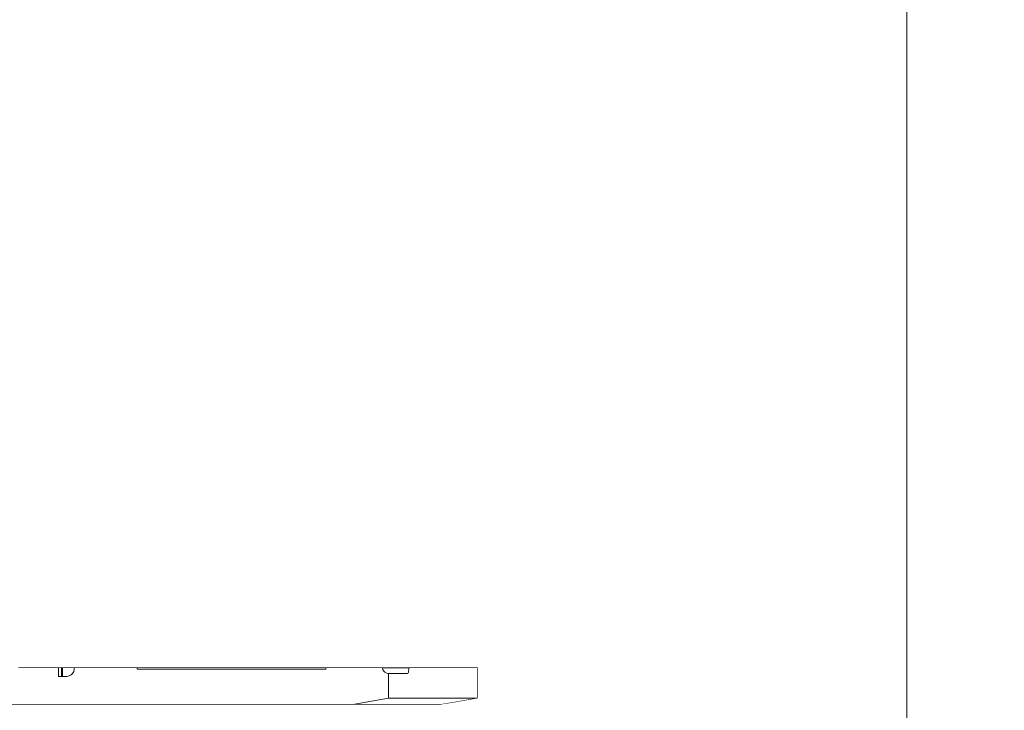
# Model space of a CAD drawing. Header units: millimetres. Extents: x -30280 to 100171, y -17460 to 4378.
# Tile 202 of 256: x 76310 to 76714, y -12712 to -12429. Entities that reach past the tile are written whole.
import ezdxf

# ---------------------------------------------------------------- set-up
doc = ezdxf.new("R2010")
doc.units = ezdxf.units.MM
doc.header["$MEASUREMENT"] = 0
doc.linetypes.add('Wipeout_Contour', pattern=[1000, 0, -1000])
for name, color, linetype in [('Nuevo_08_E_Envans secs', 7, 'Continuous'), ('Nuevo_09_EI_Mobiliari general', 7, 'Continuous'), ('Nuevo_Ventanas Archicad', 7, 'Continuous')]:
    doc.layers.add(name, color=color, linetype=linetype)
for name, color, linetype, lineweight in [('Nuevo_08_E_Envans secs_Pluma_Nº__47', 7, 'Continuous', 20), ('Nuevo_09_EI_Mobiliari general_Pluma_Nº__1', 7, 'Continuous', 5), ('Nuevo_09_EI_Mobiliari general_Pluma_Nº__24', 252, 'Continuous', 5)]:
    doc.layers.add(name, color=color, linetype=linetype, lineweight=lineweight)

# ---------------------------------------------------------------- blocks, each defined once
blk = doc.blocks.new('Elem Sección_210_3', base_point=(91863.52, -13459.98))
at = {"color": 254, "linetype": 'Wipeout_Contour', "lineweight": 0, "ltscale": 851166.770862}
blk.add_wipeout([(76327.15, -12698.55), (76328.49, -12698.55), (76328.95, -12698.52), (76329.82, -12698.28), (76330.61, -12697.84), (76331.25, -12697.2), (76331.71, -12696.43), (76331.94, -12695.56), (76331.97, -12695.12), (76331.97, -12694.74), (76327.15, -12694.74)], dxfattribs=at).dxf.layer = 'Nuevo_09_EI_Mobiliari general'
at = {"color": 254, "linetype": 'Wipeout_Contour', "lineweight": 0, "ltscale": 309815.46985}
blk.add_wipeout([(76435.16, -12694.74), (76377.61, -12694.74), (76377.61, -12695.5), (76435.16, -12695.5)], dxfattribs=at).dxf.layer = 'Nuevo_09_EI_Mobiliari general'
at = {"color": 254, "linetype": 'Wipeout_Contour', "lineweight": 0, "ltscale": 310178.547917}
blk.add_wipeout([(76497.47, -12707.44), (76497.47, -12694.74), (76497.35, -12694.74), (76497.35, -12707.44)], dxfattribs=at).dxf.layer = 'Nuevo_09_EI_Mobiliari general'
at = {"layer": 'Nuevo_09_EI_Mobiliari general_Pluma_Nº__24', "color": 252, "linetype": 'Continuous', "lineweight": 5}
blk.add_line((76435.16, -12694.74), (76435.16, -12695.5), dxfattribs=at)
at = {"color": 254, "linetype": 'Wipeout_Contour', "lineweight": 0, "ltscale": 309502.955266}
blk.add_wipeout([(76327.15, -12694.74), (76326.71, -12694.74), (76326.71, -12698.55), (76327.15, -12698.55)], dxfattribs=at).dxf.layer = 'Nuevo_09_EI_Mobiliari general'
at = {"color": 254, "linetype": 'Wipeout_Contour', "lineweight": 0, "ltscale": 309699.960447}
blk.add_wipeout([(76376.61, -12694.74), (76376.61, -12695.5), (76377.61, -12695.5), (76377.61, -12694.74)], dxfattribs=at).dxf.layer = 'Nuevo_09_EI_Mobiliari general'
at = {"color": 254, "linetype": 'Wipeout_Contour', "lineweight": 0, "ltscale": 1085267.68337479}
blk.add_wipeout([(76460.96, -12707.44), (76497.35, -12707.44), (76497.35, -12694.74), (76469.23, -12694.74), (76469.23, -12695.06), (76469.2, -12695.69), (76469.14, -12696.25), (76469.06, -12696.71), (76468.96, -12697.04), (76468.85, -12697.2), (76468.81, -12697.22), (76468.8, -12697.22), (76468.76, -12697.22), (76460.96, -12697.22)], dxfattribs=at).dxf.layer = 'Nuevo_09_EI_Mobiliari general'
at = {"layer": 'Nuevo_09_EI_Mobiliari general_Pluma_Nº__1', "color": 7, "linetype": 'Continuous', "lineweight": 5}
blk.add_line((76497.47, -12694.74), (76497.35, -12694.74), dxfattribs=at)
at = {"color": 254, "linetype": 'Wipeout_Contour', "lineweight": 0, "ltscale": 309499.744499}
blk.add_wipeout([(76326.71, -12698.55), (76326.71, -12694.74), (76325.52, -12694.74), (76325.52, -12698.55)], dxfattribs=at).dxf.layer = 'Nuevo_09_EI_Mobiliari general'
at = {"color": 254, "linetype": 'Wipeout_Contour', "lineweight": 0, "ltscale": 309696.083873}
blk.add_wipeout([(76375.64, -12694.74), (76375.64, -12695.5), (76376.61, -12695.5), (76376.61, -12694.74)], dxfattribs=at).dxf.layer = 'Nuevo_09_EI_Mobiliari general'
at = {"color": 254, "linetype": 'Wipeout_Contour', "lineweight": 0, "ltscale": 310062.119997}
blk.add_wipeout([(76469.23, -12695.06), (76469.23, -12694.74), (76468.62, -12694.74), (76468.62, -12695.06)], dxfattribs=at).dxf.layer = 'Nuevo_09_EI_Mobiliari general'
at = {"color": 254, "linetype": 'Wipeout_Contour', "lineweight": 0, "ltscale": 232547.463907}
blk.add_wipeout([(76468.85, -12697.2), (76468.81, -12697.2), (76468.83, -12697.21)], dxfattribs=at).dxf.layer = 'Nuevo_09_EI_Mobiliari general'
at = {"color": 254, "linetype": 'Wipeout_Contour', "lineweight": 0, "ltscale": 310162.568779}
blk.add_wipeout([(76487.34, -12709.21), (76497.47, -12707.44), (76497.35, -12707.44), (76486.52, -12709.35)], dxfattribs=at).dxf.layer = 'Nuevo_09_EI_Mobiliari general'
at = {"layer": 'Nuevo_09_EI_Mobiliari general_Pluma_Nº__1', "color": 7, "linetype": 'Continuous', "lineweight": 5}
for p, q in [((76326.71, -12694.74), (76325.52, -12694.74)), ((76327.15, -12694.74), (76326.71, -12694.74)), ((76326.71, -12698.55), (76326.71, -12694.74)), ((76331.97, -12694.74), (76327.15, -12694.74)), ((76327.15, -12698.55), (76327.15, -12694.74))]:
    blk.add_line(p, q, dxfattribs=at)
at = {"layer": 'Nuevo_09_EI_Mobiliari general_Pluma_Nº__24', "color": 252, "linetype": 'Continuous', "lineweight": 5}
for q in [(76309.01, -12694.74), (76325.52, -12698.55)]:
    blk.add_line((76325.52, -12694.74), q, dxfattribs=at)
at = {"layer": 'Nuevo_09_EI_Mobiliari general_Pluma_Nº__24', "color": 252, "linetype": 'Continuous', "lineweight": 5, "flags": 128}
blk.add_lwpolyline([(76331.97, -12694.74), (76331.97, -12695.12), (76331.94, -12695.56), (76331.71, -12696.43), (76331.25, -12697.2), (76330.61, -12697.84), (76329.82, -12698.28), (76328.95, -12698.52), (76328.49, -12698.55), (76325.52, -12698.55)], dxfattribs=at)
at = {"color": 254, "linetype": 'Wipeout_Contour', "lineweight": 0, "ltscale": 309692.426083}
blk.add_wipeout([(76374.76, -12694.74), (76374.76, -12695.5), (76375.64, -12695.5), (76375.64, -12694.74)], dxfattribs=at).dxf.layer = 'Nuevo_09_EI_Mobiliari general'
at = {"color": 254, "linetype": 'Wipeout_Contour', "lineweight": 0, "ltscale": 310059.636059}
blk.add_wipeout([(76468.62, -12695.06), (76468.62, -12694.74), (76467.97, -12694.74), (76467.98, -12695.06)], dxfattribs=at).dxf.layer = 'Nuevo_09_EI_Mobiliari general'
at = {"color": 254, "linetype": 'Wipeout_Contour', "lineweight": 0, "ltscale": 387617.370909}
blk.add_wipeout([(76460.96, -12707.44), (76446.33, -12709.98), (76482.42, -12709.98), (76486.52, -12709.35), (76497.35, -12707.44)], dxfattribs=at).dxf.layer = 'Nuevo_09_EI_Mobiliari general'
at = {"layer": 'Nuevo_09_EI_Mobiliari general_Pluma_Nº__1', "color": 7, "linetype": 'Continuous', "lineweight": 5}
for p, q in [((76435.16, -12694.74), (76377.61, -12694.74)), ((76497.47, -12694.74), (76497.47, -12707.44)), ((76460.96, -12707.44), (76497.35, -12707.44)), ((76497.47, -12707.44), (76487.34, -12709.21)), ((76497.35, -12707.44), (76497.47, -12707.44)), ((76446.33, -12709.98), (76482.42, -12709.98)), ((76486.52, -12709.35), (76482.42, -12709.98)), ((76487.34, -12709.21), (76486.52, -12709.35))]:
    blk.add_line(p, q, dxfattribs=at)
at = {"layer": 'Nuevo_09_EI_Mobiliari general_Pluma_Nº__24', "color": 252, "linetype": 'Continuous', "lineweight": 5, "flags": 128}
blk.add_lwpolyline([(76196.28, -12708.56), (76204.46, -12709.98), (76446.33, -12709.98), (76460.96, -12707.44)], dxfattribs=at)
at = {"color": 254, "linetype": 'Wipeout_Contour', "lineweight": 0, "ltscale": 309689.236349}
blk.add_wipeout([(76374.03, -12694.74), (76374.03, -12695.5), (76374.76, -12695.5), (76374.76, -12694.74)], dxfattribs=at).dxf.layer = 'Nuevo_09_EI_Mobiliari general'
at = {"color": 254, "linetype": 'Wipeout_Contour', "lineweight": 0, "ltscale": 310057.207841}
blk.add_wipeout([(76467.98, -12695.06), (76467.97, -12694.74), (76467.39, -12694.74), (76467.4, -12695.06)], dxfattribs=at).dxf.layer = 'Nuevo_09_EI_Mobiliari general'
at = {"layer": 'Nuevo_09_EI_Mobiliari general_Pluma_Nº__1', "color": 7, "linetype": 'Continuous', "lineweight": 5}
blk.add_line((76377.61, -12694.74), (76376.61, -12694.74), dxfattribs=at)
at = {"color": 254, "linetype": 'Wipeout_Contour', "lineweight": 0, "ltscale": 309686.732046}
blk.add_wipeout([(76373.49, -12694.74), (76373.49, -12695.5), (76374.03, -12695.5), (76374.03, -12694.74)], dxfattribs=at).dxf.layer = 'Nuevo_09_EI_Mobiliari general'
at = {"color": 254, "linetype": 'Wipeout_Contour', "lineweight": 0, "ltscale": 310055.090376}
blk.add_wipeout([(76467.4, -12695.06), (76467.39, -12694.74), (76466.9, -12694.74), (76466.91, -12695.06)], dxfattribs=at).dxf.layer = 'Nuevo_09_EI_Mobiliari general'
at = {"layer": 'Nuevo_09_EI_Mobiliari general_Pluma_Nº__1', "color": 7, "linetype": 'Continuous', "lineweight": 5}
blk.add_line((76376.61, -12694.74), (76375.64, -12694.74), dxfattribs=at)
at = {"color": 254, "linetype": 'Wipeout_Contour', "lineweight": 0, "ltscale": 309685.083837}
blk.add_wipeout([(76373.19, -12694.74), (76373.19, -12695.5), (76373.49, -12695.5), (76373.49, -12694.74)], dxfattribs=at).dxf.layer = 'Nuevo_09_EI_Mobiliari general'
at = {"color": 254, "linetype": 'Wipeout_Contour', "lineweight": 0, "ltscale": 310053.428008}
blk.add_wipeout([(76466.91, -12695.06), (76466.9, -12694.74), (76466.54, -12694.74), (76466.56, -12695.06)], dxfattribs=at).dxf.layer = 'Nuevo_09_EI_Mobiliari general'
at = {"color": 254, "linetype": 'Wipeout_Contour', "lineweight": 0, "ltscale": 309654.068572}
blk.add_wipeout([(76357.77, -12694.74), (76357.77, -12695.5), (76373.19, -12695.5), (76373.19, -12694.74)], dxfattribs=at).dxf.layer = 'Nuevo_09_EI_Mobiliari general'
at = {"color": 254, "linetype": 'Wipeout_Contour', "lineweight": 0, "ltscale": 310052.335675}
blk.add_wipeout([(76466.56, -12695.06), (76466.54, -12694.74), (76466.34, -12694.74), (76466.36, -12695.06)], dxfattribs=at).dxf.layer = 'Nuevo_09_EI_Mobiliari general'
at = {"color": 254, "linetype": 'Wipeout_Contour', "lineweight": 0, "ltscale": 310063.515113}
blk.add_wipeout([(76468.81, -12697.2), (76468.85, -12697.2), (76468.96, -12697.04), (76468.76, -12697.04)], dxfattribs=at).dxf.layer = 'Nuevo_09_EI_Mobiliari general'
at = {"layer": 'Nuevo_09_EI_Mobiliari general_Pluma_Nº__1', "color": 7, "linetype": 'Continuous', "lineweight": 5}
for p, q in [((76373.19, -12694.74), (76357.77, -12694.74)), ((76373.49, -12694.74), (76373.19, -12694.74)), ((76374.03, -12694.74), (76373.49, -12694.74)), ((76374.76, -12694.74), (76374.03, -12694.74)), ((76375.64, -12694.74), (76374.76, -12694.74))]:
    blk.add_line(p, q, dxfattribs=at)
at = {"layer": 'Nuevo_09_EI_Mobiliari general_Pluma_Nº__24', "color": 252, "linetype": 'Continuous', "lineweight": 5}
for p, q in [((76357.77, -12694.74), (76331.97, -12694.74)), ((76357.77, -12694.74), (76357.77, -12695.5)), ((76435.16, -12695.5), (76357.77, -12695.5))]:
    blk.add_line(p, q, dxfattribs=at)
at = {"color": 254, "linetype": 'Wipeout_Contour', "lineweight": 0, "ltscale": 310036.341568}
blk.add_wipeout([(76466.36, -12695.06), (76466.34, -12694.74), (76458.43, -12694.74), (76458.45, -12695.06)], dxfattribs=at).dxf.layer = 'Nuevo_09_EI_Mobiliari general'
at = {"color": 254, "linetype": 'Wipeout_Contour', "lineweight": 0, "ltscale": 310063.330966}
blk.add_wipeout([(76468.76, -12697.04), (76468.96, -12697.04), (76469.06, -12696.71), (76468.71, -12696.71)], dxfattribs=at).dxf.layer = 'Nuevo_09_EI_Mobiliari general'
at = {"color": 254, "linetype": 'Wipeout_Contour', "lineweight": 0, "ltscale": 310063.109523}
blk.add_wipeout([(76468.71, -12696.71), (76469.06, -12696.71), (76469.14, -12696.25), (76468.67, -12696.25)], dxfattribs=at).dxf.layer = 'Nuevo_09_EI_Mobiliari general'
at = {"color": 254, "linetype": 'Wipeout_Contour', "lineweight": 0, "ltscale": 310062.809729}
blk.add_wipeout([(76468.67, -12696.25), (76469.14, -12696.25), (76469.2, -12695.69), (76468.64, -12695.69)], dxfattribs=at).dxf.layer = 'Nuevo_09_EI_Mobiliari general'
at = {"color": 254, "linetype": 'Wipeout_Contour', "lineweight": 0, "ltscale": 310062.436724}
blk.add_wipeout([(76468.64, -12695.69), (76469.2, -12695.69), (76469.23, -12695.06), (76468.62, -12695.06)], dxfattribs=at).dxf.layer = 'Nuevo_09_EI_Mobiliari general'
at = {"color": 254, "linetype": 'Wipeout_Contour', "lineweight": 0, "ltscale": 310046.945549}
blk.add_wipeout([(76460.96, -12697.22), (76468.76, -12697.22), (76468.45, -12697.2), (76460.63, -12697.2)], dxfattribs=at).dxf.layer = 'Nuevo_09_EI_Mobiliari general'
at = {"color": 254, "linetype": 'Wipeout_Contour', "lineweight": 0, "ltscale": 310062.341666}
blk.add_wipeout([(76468.45, -12697.2), (76468.76, -12697.22), (76468.8, -12697.22), (76468.52, -12697.2)], dxfattribs=at).dxf.layer = 'Nuevo_09_EI_Mobiliari general'
at = {"color": 254, "linetype": 'Wipeout_Contour', "lineweight": 0, "ltscale": 232547.078214}
blk.add_wipeout([(76468.57, -12697.2), (76468.8, -12697.22), (76468.64, -12697.2)], dxfattribs=at).dxf.layer = 'Nuevo_09_EI_Mobiliari general'
at = {"color": 254, "linetype": 'Wipeout_Contour', "lineweight": 0, "ltscale": 232547.042121}
blk.add_wipeout([(76468.64, -12697.2), (76468.81, -12697.22), (76468.72, -12697.2)], dxfattribs=at).dxf.layer = 'Nuevo_09_EI_Mobiliari general'
at = {"color": 254, "linetype": 'Wipeout_Contour', "lineweight": 0, "ltscale": 310062.368944}
blk.add_wipeout([(76468.72, -12697.2), (76468.81, -12697.22), (76468.83, -12697.21), (76468.81, -12697.2)], dxfattribs=at).dxf.layer = 'Nuevo_09_EI_Mobiliari general'
at = {"color": 254, "linetype": 'Wipeout_Contour', "lineweight": 0, "ltscale": 310059.971952}
blk.add_wipeout([(76467.98, -12695.06), (76468.04, -12695.69), (76468.64, -12695.69), (76468.62, -12695.06)], dxfattribs=at).dxf.layer = 'Nuevo_09_EI_Mobiliari general'
at = {"color": 254, "linetype": 'Wipeout_Contour', "lineweight": 0, "ltscale": 310057.639916}
blk.add_wipeout([(76467.4, -12695.06), (76467.5, -12695.69), (76468.04, -12695.69), (76467.98, -12695.06)], dxfattribs=at).dxf.layer = 'Nuevo_09_EI_Mobiliari general'
at = {"color": 254, "linetype": 'Wipeout_Contour', "lineweight": 0, "ltscale": 310055.607446}
blk.add_wipeout([(76466.91, -12695.06), (76467.04, -12695.69), (76467.5, -12695.69), (76467.4, -12695.06)], dxfattribs=at).dxf.layer = 'Nuevo_09_EI_Mobiliari general'
at = {"color": 254, "linetype": 'Wipeout_Contour', "lineweight": 0, "ltscale": 310054.014479}
blk.add_wipeout([(76466.56, -12695.06), (76466.71, -12695.69), (76467.04, -12695.69), (76466.91, -12695.06)], dxfattribs=at).dxf.layer = 'Nuevo_09_EI_Mobiliari general'
at = {"color": 254, "linetype": 'Wipeout_Contour', "lineweight": 0, "ltscale": 310052.978077}
blk.add_wipeout([(76466.36, -12695.06), (76466.52, -12695.69), (76466.71, -12695.69), (76466.56, -12695.06)], dxfattribs=at).dxf.layer = 'Nuevo_09_EI_Mobiliari general'
at = {"color": 254, "linetype": 'Wipeout_Contour', "lineweight": 0, "ltscale": 310037.024597}
blk.add_wipeout([(76458.62, -12695.69), (76466.52, -12695.69), (76466.36, -12695.06), (76458.45, -12695.06)], dxfattribs=at).dxf.layer = 'Nuevo_09_EI_Mobiliari general'
at = {"color": 254, "linetype": 'Wipeout_Contour', "lineweight": 0, "ltscale": 310062.144631}
blk.add_wipeout([(76468.5, -12697.04), (76468.72, -12697.2), (76468.81, -12697.2), (76468.76, -12697.04)], dxfattribs=at).dxf.layer = 'Nuevo_09_EI_Mobiliari general'
at = {"color": 254, "linetype": 'Wipeout_Contour', "lineweight": 0, "ltscale": 310061.675897}
blk.add_wipeout([(76468.31, -12696.71), (76468.5, -12697.04), (76468.76, -12697.04), (76468.71, -12696.71)], dxfattribs=at).dxf.layer = 'Nuevo_09_EI_Mobiliari general'
at = {"color": 254, "linetype": 'Wipeout_Contour', "lineweight": 0, "ltscale": 310061.09466}
blk.add_wipeout([(76468.15, -12696.25), (76468.31, -12696.71), (76468.71, -12696.71), (76468.67, -12696.25)], dxfattribs=at).dxf.layer = 'Nuevo_09_EI_Mobiliari general'
at = {"color": 254, "linetype": 'Wipeout_Contour', "lineweight": 0, "ltscale": 310060.504965}
blk.add_wipeout([(76468.04, -12695.69), (76468.15, -12696.25), (76468.67, -12696.25), (76468.64, -12695.69)], dxfattribs=at).dxf.layer = 'Nuevo_09_EI_Mobiliari general'
at = {"color": 254, "linetype": 'Wipeout_Contour', "lineweight": 0, "ltscale": 310045.013148}
blk.add_wipeout([(76460.63, -12697.2), (76468.45, -12697.2), (76467.84, -12697.04), (76459.99, -12697.04)], dxfattribs=at).dxf.layer = 'Nuevo_09_EI_Mobiliari general'
at = {"color": 254, "linetype": 'Wipeout_Contour', "lineweight": 0, "ltscale": 310060.591794}
blk.add_wipeout([(76467.84, -12697.04), (76468.45, -12697.2), (76468.52, -12697.2), (76467.94, -12697.04)], dxfattribs=at).dxf.layer = 'Nuevo_09_EI_Mobiliari general'
at = {"color": 254, "linetype": 'Wipeout_Contour', "lineweight": 0, "ltscale": 232547.068505}
blk.add_wipeout([(76468.8, -12697.22), (76468.57, -12697.2), (76468.52, -12697.2)], dxfattribs=at).dxf.layer = 'Nuevo_09_EI_Mobiliari general'
at = {"color": 254, "linetype": 'Wipeout_Contour', "lineweight": 0, "ltscale": 310061.235326}
blk.add_wipeout([(76468.08, -12697.04), (76468.57, -12697.2), (76468.64, -12697.2), (76468.27, -12697.04)], dxfattribs=at).dxf.layer = 'Nuevo_09_EI_Mobiliari general'
at = {"color": 254, "linetype": 'Wipeout_Contour', "lineweight": 0, "ltscale": 310061.691755}
blk.add_wipeout([(76468.27, -12697.04), (76468.64, -12697.2), (76468.72, -12697.2), (76468.5, -12697.04)], dxfattribs=at).dxf.layer = 'Nuevo_09_EI_Mobiliari general'
at = {"color": 254, "linetype": 'Wipeout_Contour', "lineweight": 0, "ltscale": 310058.424417}
blk.add_wipeout([(76467.5, -12695.69), (76467.68, -12696.25), (76468.15, -12696.25), (76468.04, -12695.69)], dxfattribs=at).dxf.layer = 'Nuevo_09_EI_Mobiliari general'
at = {"color": 254, "linetype": 'Wipeout_Contour', "lineweight": 0, "ltscale": 310056.611952}
blk.add_wipeout([(76467.04, -12695.69), (76467.29, -12696.25), (76467.68, -12696.25), (76467.5, -12695.69)], dxfattribs=at).dxf.layer = 'Nuevo_09_EI_Mobiliari general'
at = {"color": 254, "linetype": 'Wipeout_Contour', "lineweight": 0, "ltscale": 310055.194777}
blk.add_wipeout([(76466.71, -12695.69), (76467.01, -12696.25), (76467.29, -12696.25), (76467.04, -12695.69)], dxfattribs=at).dxf.layer = 'Nuevo_09_EI_Mobiliari general'
at = {"color": 254, "linetype": 'Wipeout_Contour', "lineweight": 0, "ltscale": 310054.274582}
blk.add_wipeout([(76466.52, -12695.69), (76466.84, -12696.25), (76467.01, -12696.25), (76466.71, -12695.69)], dxfattribs=at).dxf.layer = 'Nuevo_09_EI_Mobiliari general'
at = {"color": 254, "linetype": 'Wipeout_Contour', "lineweight": 0, "ltscale": 310038.381191}
blk.add_wipeout([(76458.95, -12696.25), (76466.84, -12696.25), (76466.52, -12695.69), (76458.62, -12695.69)], dxfattribs=at).dxf.layer = 'Nuevo_09_EI_Mobiliari general'
at = {"color": 254, "linetype": 'Wipeout_Contour', "lineweight": 0, "ltscale": 310060.538935}
blk.add_wipeout([(76467.95, -12696.71), (76468.27, -12697.04), (76468.5, -12697.04), (76468.31, -12696.71)], dxfattribs=at).dxf.layer = 'Nuevo_09_EI_Mobiliari general'
at = {"color": 254, "linetype": 'Wipeout_Contour', "lineweight": 0, "ltscale": 310059.417469}
blk.add_wipeout([(76467.68, -12696.25), (76467.95, -12696.71), (76468.31, -12696.71), (76468.15, -12696.25)], dxfattribs=at).dxf.layer = 'Nuevo_09_EI_Mobiliari general'
at = {"color": 254, "linetype": 'Wipeout_Contour', "lineweight": 0, "ltscale": 310042.51639}
blk.add_wipeout([(76459.99, -12697.04), (76467.84, -12697.04), (76467.29, -12696.71), (76459.42, -12696.71)], dxfattribs=at).dxf.layer = 'Nuevo_09_EI_Mobiliari general'
at = {"color": 254, "linetype": 'Wipeout_Contour', "lineweight": 0, "ltscale": 310058.218138}
blk.add_wipeout([(76467.29, -12696.71), (76467.84, -12697.04), (76467.94, -12697.04), (76467.43, -12696.71)], dxfattribs=at).dxf.layer = 'Nuevo_09_EI_Mobiliari general'
at = {"color": 254, "linetype": 'Wipeout_Contour', "lineweight": 0, "ltscale": 310060.869328}
blk.add_wipeout([(76467.94, -12697.04), (76468.52, -12697.2), (76468.57, -12697.2), (76468.08, -12697.04)], dxfattribs=at).dxf.layer = 'Nuevo_09_EI_Mobiliari general'
at = {"color": 254, "linetype": 'Wipeout_Contour', "lineweight": 0, "ltscale": 310059.533801}
blk.add_wipeout([(76467.65, -12696.71), (76468.08, -12697.04), (76468.27, -12697.04), (76467.95, -12696.71)], dxfattribs=at).dxf.layer = 'Nuevo_09_EI_Mobiliari general'
at = {"color": 254, "linetype": 'Wipeout_Contour', "lineweight": 0, "ltscale": 310057.953906}
blk.add_wipeout([(76467.29, -12696.25), (76467.65, -12696.71), (76467.95, -12696.71), (76467.68, -12696.25)], dxfattribs=at).dxf.layer = 'Nuevo_09_EI_Mobiliari general'
at = {"color": 254, "linetype": 'Wipeout_Contour', "lineweight": 0, "ltscale": 310056.811608}
blk.add_wipeout([(76467.01, -12696.25), (76467.43, -12696.71), (76467.65, -12696.71), (76467.29, -12696.25)], dxfattribs=at).dxf.layer = 'Nuevo_09_EI_Mobiliari general'
at = {"color": 254, "linetype": 'Wipeout_Contour', "lineweight": 0, "ltscale": 310056.062987}
blk.add_wipeout([(76466.84, -12696.25), (76467.29, -12696.71), (76467.43, -12696.71), (76467.01, -12696.25)], dxfattribs=at).dxf.layer = 'Nuevo_09_EI_Mobiliari general'
at = {"color": 254, "linetype": 'Wipeout_Contour', "lineweight": 0, "ltscale": 310040.254347}
blk.add_wipeout([(76459.42, -12696.71), (76467.29, -12696.71), (76466.84, -12696.25), (76458.95, -12696.25)], dxfattribs=at).dxf.layer = 'Nuevo_09_EI_Mobiliari general'
at = {"layer": 'Nuevo_09_EI_Mobiliari general_Pluma_Nº__24', "color": 252, "linetype": 'Continuous', "lineweight": 5}
for p, q in [((76458.43, -12694.74), (76435.16, -12694.74)), ((76460.96, -12697.22), (76460.96, -12707.44))]:
    blk.add_line(p, q, dxfattribs=at)
at = {"layer": 'Nuevo_09_EI_Mobiliari general_Pluma_Nº__24', "color": 252, "linetype": 'Continuous', "lineweight": 5, "flags": 128}
blk.add_lwpolyline([(76458.43, -12694.74), (76458.45, -12695.06), (76458.62, -12695.69), (76458.95, -12696.25), (76459.42, -12696.71), (76459.99, -12697.04), (76460.63, -12697.2), (76460.96, -12697.22)], dxfattribs=at)
at = {"color": 254, "linetype": 'Wipeout_Contour', "lineweight": 0, "ltscale": 310058.748561}
blk.add_wipeout([(76467.43, -12696.71), (76467.94, -12697.04), (76468.08, -12697.04), (76467.65, -12696.71)], dxfattribs=at).dxf.layer = 'Nuevo_09_EI_Mobiliari general'
at = {"layer": 'Nuevo_09_EI_Mobiliari general_Pluma_Nº__1', "color": 7, "linetype": 'Continuous', "lineweight": 5}
for p, q in [((76466.34, -12694.74), (76458.43, -12694.74)), ((76466.54, -12694.74), (76466.34, -12694.74)), ((76466.9, -12694.74), (76466.54, -12694.74)), ((76467.39, -12694.74), (76466.9, -12694.74)), ((76467.97, -12694.74), (76467.39, -12694.74)), ((76468.62, -12694.74), (76467.97, -12694.74)), ((76469.23, -12694.74), (76468.62, -12694.74)), ((76469.06, -12696.71), (76469.14, -12696.25)), ((76469.14, -12696.25), (76469.2, -12695.69)), ((76469.2, -12695.69), (76469.23, -12695.06)), ((76497.35, -12694.74), (76469.23, -12694.74)), ((76469.23, -12695.06), (76469.23, -12694.74)), ((76468.76, -12697.22), (76460.96, -12697.22)), ((76468.85, -12697.2), (76468.96, -12697.04)), ((76468.96, -12697.04), (76469.06, -12696.71))]:
    blk.add_line(p, q, dxfattribs=at)
blk = doc.blocks.new('Elem Sección_256_3', base_point=(91863.52, -13459.98))
at = {"color": 254, "linetype": 'Wipeout_Contour', "lineweight": 0, "ltscale": 310632.439681}
blk.add_wipeout([(76673.64, -11399.98), (76673.64, -12953.98), (76713.64, -12953.98), (76713.64, -11399.98)], dxfattribs=at).dxf.layer = 'Nuevo_Ventanas Archicad'
blk = doc.blocks.new('Elem Sección_258_3', base_point=(91863.52, -13459.98))
at = {"color": 254, "linetype": 'Wipeout_Contour', "lineweight": 0, "ltscale": 7038676.962628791}
blk.add_wipeout([(76673.64, -11012.98), (75873.09, -11012.98), (75873.09, -12259.98), (76173.09, -12259.98), (76173.09, -12289.98), (75873.09, -12289.98), (75873.09, -12729.98), (76184.32, -12729.98), (76180.23, -12729.35), (76179.4, -12729.21), (76169.28, -12727.44), (76169.28, -12727.18), (76159.04, -12727.18), (76158.46, -12726.86), (76157.7, -12725.9), (76156.78, -12724.39), (76155.79, -12722.41), (76153.98, -12718.24), (76153.73, -12717.62), (76152.58, -12714.51), (76072.38, -12490.73), (76071.15, -12487.2), (76070.92, -12486.48), (76069.96, -12483.4), (76069.32, -12481.1), (76068.89, -12479.12), (76068.71, -12477.61), (76068.8, -12476.65), (76069.14, -12476.33), (76075.72, -12473.89), (76090.17, -12473.89), (76089, -12470.73), (76086.42, -12456.33), (76093.21, -12453.89), (76140.82, -12453.89), (76141.4, -12454.22), (76142.17, -12455.17), (76143.08, -12456.69), (76144.07, -12458.67), (76145.07, -12460.97), (76146.02, -12463.44), (76228.91, -12694.74), (76497.47, -12694.74), (76497.47, -12707.44), (76487.34, -12709.21), (76486.52, -12709.35), (76482.42, -12709.98), (76227.2, -12709.98), (76228.91, -12714.74), (76497.47, -12714.74), (76497.47, -12727.44), (76487.34, -12729.21), (76486.52, -12729.35), (76482.42, -12729.98), (76623.09, -12729.98), (76623.09, -12759.98), (75873.09, -12759.98), (75873.09, -13457.98), (76352.99, -13457.98), (76342.33, -13452.95), (76336.15, -13435.98), (76342.33, -13419.01), (76342.96, -13418.71), (76343.37, -13417.59), (76359.51, -13409.98), (76370.15, -13409.98), (76377.06, -13413.23), (76377.06, -13397.98), (76378.03, -13397.98), (76377.46, -13397.88), (76370.83, -13396.2), (76370.98, -13395.5), (76392.72, -13330.03), (76441.62, -13306.98), (76616.61, -13306.98), (76616.61, -13159.98), (76626.12, -13159.98), (76626.12, -13059.98), (76599.48, -13059.98), (76599.48, -13019.98), (76499.37, -13019.98), (76479, -13029.98), (76387.8, -13029.98), (76387.8, -13019.98), (76394.01, -13016.98), (76381.01, -13016.98), (76365.11, -12970.87), (76387.67, -12959.96), (76395.8, -12956.41), (76407.51, -12953.98), (76673.64, -12953.98)], dxfattribs=at).dxf.layer = 'Nuevo_08_E_Envans secs'
at = {"layer": 'Nuevo_08_E_Envans secs_Pluma_Nº__47', "color": 7, "linetype": 'Continuous', "lineweight": 20}
blk.add_line((76673.64, -11012.98), (76673.64, -12953.98), dxfattribs=at)

msp = doc.modelspace()

# ---------------------------------------------------------------- block references
at = {"layer": 'Nuevo_09_EI_Mobiliari general', "lineweight": 0}
msp.add_blockref('Elem Sección_210_3', (91863.52, -13459.98), dxfattribs=at)
at = {"layer": 'Nuevo_Ventanas Archicad', "lineweight": 0}
msp.add_blockref('Elem Sección_256_3', (91863.52, -13459.98), dxfattribs=at)

# ---------------------------------------------------------------- next in the draw order: block references
at = {"layer": 'Nuevo_08_E_Envans secs', "lineweight": 0}
msp.add_blockref('Elem Sección_258_3', (91863.52, -13459.98), dxfattribs=at)

doc.saveas('drawing.dxf')
